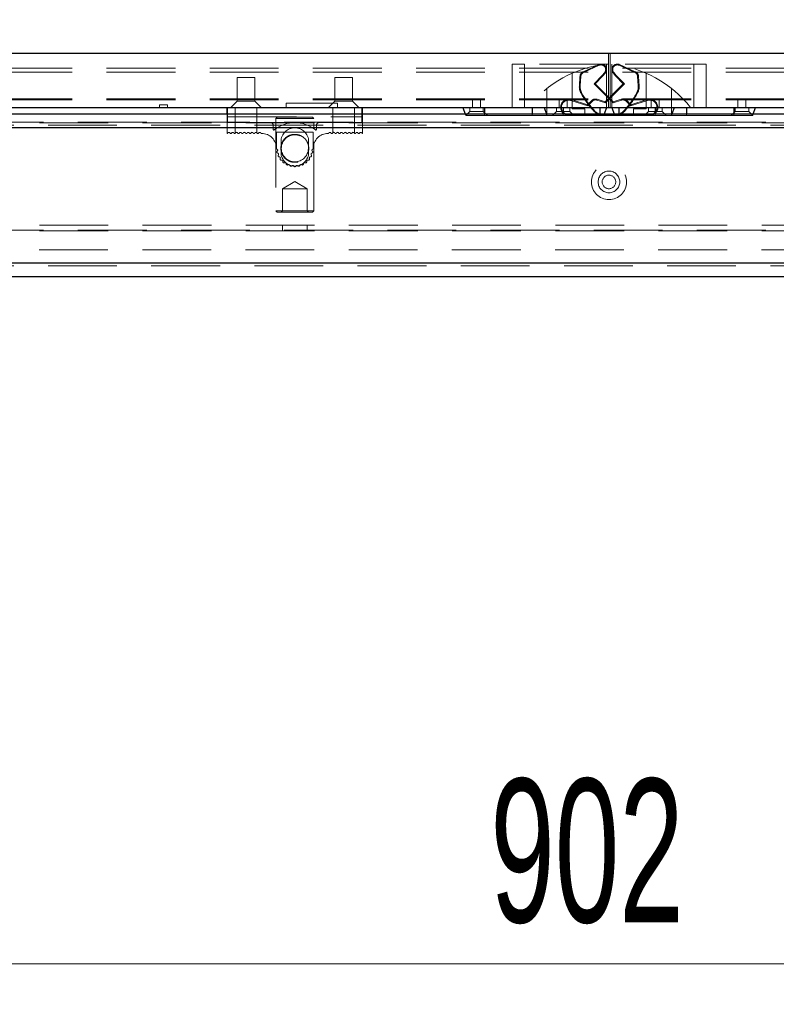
# Model space of a CAD drawing. Header units: millimetres. Extents: x 8 to 290, y 2 to 202.
# Tile 93 of 104: x 208 to 222, y 159 to 178. Entities that reach past the tile are written whole.
import ezdxf

# ---------------------------------------------------------------- set-up
doc = ezdxf.new("R2010")
doc.units = ezdxf.units.MM
doc.linetypes.add('HIDDEN', pattern=[1.905, 1.27, -0.635])
doc.styles.add('SLDTEXTSTYLE2', font='TXT', dxfattribs={"width": 0.605})
doc.dimstyles.new('SLDDIMSTYLE2', dxfattribs={"dimtxt": 2.568319, "dimasz": 3, "dimexe": 0, "dimexo": 0.0625, "dimgap": 0.64208, "dimtad": 1, "dimlfac": 20, "dimrnd": 1e-09, "dimzin": 12, "dimdsep": 46, "dimtxsty": 'SLDTEXTSTYLE2', "dimsah": 1, "dimcen": 0.09, "dimadec": 0, "dimazin": 3, "dimtfac": 1, "dimtofl": 0, "dimtmove": 0, "dimatfit": 3, "dimfxl": 1, "dimfrac": 2, "dimtolj": 1, "dimtzin": 12, "dimarcsym": 0})

# ---------------------------------------------------------------- blocks, each defined once
blk = doc.blocks.new('_D_8')
at = {"color": 7, "linetype": 'Continuous', "lineweight": 0}
blk.add_line((197.567, 160.211), (242.667, 160.211), dxfattribs=at)
at = {"color": 7, "linetype": 'Continuous', "lineweight": 18}
for points in [[(197.567, 160.211), (200.567, 159.461), (200.567, 160.961)], [(242.667, 160.211), (239.667, 160.961), (239.667, 159.461)]]:
    blk.add_solid(points, dxfattribs=at)
at = {"color": 7, "linetype": 'Continuous', "lineweight": 18, "insert": (217.177, 163.622), "char_height": 2.6458, "attachment_point": 1, "style": 'SLDTEXTSTYLE2'}
blk.add_mtext('902', dxfattribs=at)
blk = doc.blocks.new('_D_9')
at = {"color": 7, "linetype": 'Continuous', "lineweight": 0}
for p, q in [((194.517, 178.011), (194.517, 181.462)), ((244.217, 178.011), (244.217, 181.462)), ((194.517, 180.462), (244.217, 180.462))]:
    blk.add_line(p, q, dxfattribs=at)
at = {"color": 7, "linetype": 'Continuous', "lineweight": 18}
for points in [[(194.517, 180.462), (197.517, 179.712), (197.517, 181.212)], [(244.217, 180.462), (241.217, 181.212), (241.217, 179.712)]]:
    blk.add_solid(points, dxfattribs=at)
at = {"color": 7, "linetype": 'Continuous', "lineweight": 18, "insert": (216.427, 183.873), "char_height": 2.6458, "attachment_point": 1, "style": 'SLDTEXTSTYLE2'}
blk.add_mtext('994', dxfattribs=at)

msp = doc.modelspace()

# ---------------------------------------------------------------- linework, layer by layer
at = {"color": 7, "linetype": 'Continuous', "lineweight": 25}
for p, q in [((194.51728, 177.01084), (244.21728, 177.01084)), ((194.51728, 176.01084), (244.21728, 176.01084)), ((242.66728, 175.88584), (194.81728, 175.88584)), ((212.31728, 175.88584), (212.31728, 176.01084)), ((214.81728, 175.88584), (214.81728, 176.01084)), ((216.67228, 176.01084), (216.71394, 175.88584)), ((217.07228, 176.01084), (217.07228, 175.88584)), ((217.94782, 176.01084), (217.94782, 175.88584)), ((218.17261, 176.01084), (218.21423, 175.88584)), ((218.52228, 176.01084), (218.52228, 175.88584)), ((219.19728, 176.01084), (219.19728, 175.88584)), ((219.32228, 176.01084), (219.28061, 175.88584)), ((219.42228, 176.01084), (219.46394, 175.88584)), ((219.54728, 176.01084), (219.54728, 175.88584)), ((220.22228, 176.01084), (220.22228, 175.88584)), ((220.57195, 176.01084), (220.53032, 175.88584)), ((220.79673, 176.01084), (220.79673, 175.88584)), ((221.67228, 176.01084), (221.67228, 175.88584)), ((222.03061, 175.88584), (222.07228, 176.01084)), ((242.91728, 175.63584), (194.81728, 175.63584)), ((242.91728, 173.13584), (197.31728, 173.13584)), ((242.66728, 172.88584), (197.56728, 172.88584))]:
    msp.add_line(p, q, dxfattribs=at)
at = {"color": 7, "linetype": 'HIDDEN', "lineweight": 18}
for p, q in [((219.35728, 177.01084), (219.35728, 176.01084)), ((219.38728, 177.01084), (219.38728, 176.01084)), ((217.58228, 176.81084), (217.58228, 176.01084)), ((217.80728, 176.81084), (217.58228, 176.81084)), ((219.35728, 176.81084), (217.80728, 176.81084)), ((217.80728, 176.01084), (217.80728, 176.81084)), ((218.89055, 176.66863), (219.18054, 176.80183)), ((219.1868, 176.78819), (218.89681, 176.655)), ((219.1868, 176.78819), (219.18054, 176.80183)), ((219.18054, 176.80183), (219.1868, 176.78819)), ((219.32228, 176.01084), (219.32228, 176.81084)), ((220.93728, 176.81084), (219.38728, 176.81084)), ((219.42228, 176.01084), (219.42228, 176.81084)), ((219.56401, 176.80183), (219.55775, 176.78819)), ((219.55775, 176.78819), (219.56401, 176.80183)), ((219.84774, 176.655), (219.55775, 176.78819)), ((219.56401, 176.80183), (219.85401, 176.66863)), ((220.93728, 176.81084), (220.93728, 176.01084)), ((221.16228, 176.81084), (220.93728, 176.81084)), ((221.16228, 176.01084), (221.16228, 176.81084)), ((200.56728, 176.73584), (238.16728, 176.73584)), ((200.56728, 176.66121), (238.16728, 176.66121)), ((218.69034, 175.98518), (218.69034, 176.64168)), ((218.89055, 176.66863), (218.89681, 176.655)), ((218.89681, 176.655), (218.89055, 176.66863)), ((219.09181, 176.44849), (219.2443, 176.6017)), ((219.2443, 176.6017), (219.28898, 176.65826)), ((219.2443, 176.6017), (219.25554, 176.59173)), ((219.30075, 176.64896), (219.25554, 176.59173)), ((219.28898, 176.65826), (219.30075, 176.64896)), ((219.30075, 176.64896), (219.28898, 176.65826)), ((219.44381, 176.64896), (219.45558, 176.65826)), ((219.45558, 176.65826), (219.44381, 176.64896)), ((219.48902, 176.59173), (219.44381, 176.64896)), ((219.45558, 176.65826), (219.50026, 176.6017)), ((219.48902, 176.59173), (219.50026, 176.6017)), ((219.50026, 176.6017), (219.65274, 176.44849)), ((219.84774, 176.655), (219.85401, 176.66863)), ((219.85401, 176.66863), (219.84774, 176.655)), ((220.05421, 175.98518), (220.05421, 176.64168)), ((212.82978, 176.56084), (212.50478, 176.56084)), ((212.50478, 176.56084), (212.50478, 176.12834)), ((212.82978, 176.12834), (212.82978, 176.56084)), ((214.62978, 176.56084), (214.30478, 176.56084)), ((214.30478, 176.56084), (214.30478, 176.12834)), ((214.62978, 176.12834), (214.62978, 176.56084)), ((218.82076, 176.41105), (218.83251, 176.58452)), ((218.84748, 176.58351), (218.83251, 176.58452)), ((218.83251, 176.58452), (218.84748, 176.58351)), ((218.84748, 176.58351), (218.83573, 176.41003)), ((219.11302, 176.44855), (219.09181, 176.44849)), ((219.44367, 176.0983), (219.09181, 176.44849)), ((219.25554, 176.59173), (219.11302, 176.44855)), ((219.11302, 176.44855), (219.44783, 176.11531)), ((219.29672, 176.11531), (219.63153, 176.44855)), ((219.65274, 176.44849), (219.30088, 176.0983)), ((219.63153, 176.44855), (219.48902, 176.59173)), ((219.63153, 176.44855), (219.65274, 176.44849)), ((219.91204, 176.58452), (219.89707, 176.58351)), ((219.89707, 176.58351), (219.91204, 176.58452)), ((219.90883, 176.41003), (219.89707, 176.58351)), ((219.91204, 176.58452), (219.92379, 176.41105)), ((218.22228, 176.36005), (218.22228, 175.86084)), ((218.82076, 176.41105), (218.83573, 176.41003)), ((218.83573, 176.41003), (218.82076, 176.41105)), ((218.86192, 176.28529), (218.84863, 176.27834)), ((218.84863, 176.27834), (218.86192, 176.28529)), ((219.89593, 176.27834), (219.88263, 176.28529)), ((219.88263, 176.28529), (219.89593, 176.27834)), ((219.90883, 176.41003), (219.92379, 176.41105)), ((219.92379, 176.41105), (219.90883, 176.41003)), ((220.52228, 176.36005), (220.52228, 175.86084)), ((200.56728, 176.17216), (238.16728, 176.17216)), ((200.56728, 176.15084), (238.16728, 176.15084)), ((211.21728, 176.06084), (211.06728, 176.06084)), ((211.06728, 176.06084), (211.06728, 176.01084)), ((211.21728, 176.01084), (211.21728, 176.06084)), ((212.50478, 176.12834), (212.38728, 176.01084)), ((212.82978, 176.12834), (212.50478, 176.12834)), ((212.94728, 176.01084), (212.82978, 176.12834)), ((214.35728, 176.09084), (213.40728, 176.09084)), ((213.40728, 176.09084), (213.40728, 176.01084)), ((214.30478, 176.12834), (214.18728, 176.01084)), ((214.62978, 176.12834), (214.30478, 176.12834)), ((214.35728, 176.09084), (214.35728, 176.01084)), ((214.74728, 176.01084), (214.62978, 176.12834)), ((216.99728, 176.16084), (216.84728, 176.16084)), ((216.84728, 176.16084), (216.84728, 176.01084)), ((216.99728, 176.01084), (216.99728, 176.16084)), ((218.59728, 176.16084), (218.44728, 176.16084)), ((218.44728, 176.16084), (218.44728, 176.01084)), ((218.59728, 176.01084), (218.59728, 176.16084)), ((218.66467, 176.13979), (218.66911, 176.15412)), ((218.66911, 176.15412), (218.66467, 176.13979)), ((218.97699, 176.04302), (218.66467, 176.13979)), ((218.66911, 176.15412), (218.97281, 176.06002)), ((218.97281, 176.06002), (219.04973, 176.13658)), ((218.97699, 176.04302), (218.97281, 176.06002)), ((219.06032, 176.12595), (218.97699, 176.04302)), ((219.06032, 176.12595), (219.04973, 176.13658)), ((219.04973, 176.13658), (219.06032, 176.12595)), ((219.15011, 176.16115), (219.14564, 176.14683)), ((219.14564, 176.14683), (219.15011, 176.16115)), ((219.30088, 176.0983), (219.14564, 176.14683)), ((219.15011, 176.16115), (219.29672, 176.11531)), ((219.30088, 176.0983), (219.29672, 176.11531)), ((219.59891, 176.14683), (219.44367, 176.0983)), ((219.44783, 176.11531), (219.44367, 176.0983)), ((219.44783, 176.11531), (219.59444, 176.16115)), ((219.59891, 176.14683), (219.59444, 176.16115)), ((219.59444, 176.16115), (219.59891, 176.14683)), ((219.69482, 176.13658), (219.68424, 176.12595)), ((219.68424, 176.12595), (219.69482, 176.13658)), ((219.76756, 176.04302), (219.68424, 176.12595)), ((219.69482, 176.13658), (219.77174, 176.06002)), ((220.07988, 176.13979), (219.76756, 176.04302)), ((219.77174, 176.06002), (219.76756, 176.04302)), ((219.77174, 176.06002), (220.07544, 176.15412)), ((220.07544, 176.15412), (220.07988, 176.13979)), ((220.07988, 176.13979), (220.07544, 176.15412)), ((220.29728, 176.16084), (220.14728, 176.16084)), ((220.14728, 176.16084), (220.14728, 176.01084)), ((220.29728, 176.01084), (220.29728, 176.16084)), ((221.89728, 176.16084), (221.74728, 176.16084)), ((221.74728, 176.16084), (221.74728, 176.01084)), ((221.89728, 176.01084), (221.89728, 176.16084)), ((212.31728, 175.83584), (212.31728, 175.88584)), ((212.32728, 175.73084), (212.32728, 176.01084)), ((212.46728, 176.01084), (212.46728, 175.73084)), ((212.86728, 175.73084), (212.86728, 176.01084)), ((214.26728, 176.01084), (214.26728, 175.73084)), ((214.66728, 175.73084), (214.66728, 176.01084)), ((214.80728, 176.01084), (214.80728, 175.73084)), ((214.81728, 175.83584), (214.81728, 175.88584)), ((216.71394, 175.88584), (216.72228, 175.86084)), ((216.79728, 175.93584), (216.72228, 175.86084)), ((216.79728, 176.01084), (216.79728, 175.93584)), ((216.92228, 175.93584), (216.79728, 175.93584)), ((217.04728, 175.93584), (216.92228, 175.93584)), ((217.04728, 175.93584), (217.04728, 176.01084)), ((217.12228, 175.86084), (217.04728, 175.93584)), ((217.07228, 176.01084), (217.07228, 175.86084)), ((217.07228, 175.88584), (217.07228, 175.86084)), ((217.94782, 176.01084), (217.94782, 175.86084)), ((217.94782, 175.88584), (217.94782, 175.86084)), ((218.17261, 176.01084), (218.22256, 175.86084)), ((218.21423, 175.88584), (218.22256, 175.86084)), ((218.39728, 175.93584), (218.32228, 175.86084)), ((218.39728, 176.01084), (218.39728, 175.93584)), ((218.52228, 175.93584), (218.39728, 175.93584)), ((218.52228, 176.01084), (218.52228, 175.86084)), ((218.64728, 175.93584), (218.52228, 175.93584)), ((218.52228, 175.88584), (218.52228, 175.86084)), ((218.62472, 175.87584), (219.47132, 175.87584)), ((218.62472, 175.87584), (218.62472, 175.86084)), ((218.62472, 175.86084), (218.62472, 175.87584)), ((218.64728, 175.93584), (218.64728, 176.01084)), ((218.72228, 175.86084), (218.64728, 175.93584)), ((218.92228, 175.98518), (218.69034, 175.98518)), ((218.92228, 175.98518), (218.92228, 175.86084)), ((219.09238, 175.93824), (219.10323, 175.94859)), ((219.10323, 175.94859), (219.09238, 175.93824)), ((219.19728, 176.01084), (219.19728, 175.86084)), ((219.19728, 175.88584), (219.19728, 175.86084)), ((219.28061, 175.88584), (219.27228, 175.86084)), ((219.27323, 175.87584), (220.11983, 175.87584)), ((219.27323, 175.87584), (219.27323, 175.86084)), ((219.27323, 175.86084), (219.27323, 175.87584)), ((219.46394, 175.88584), (219.47228, 175.86084)), ((219.47132, 175.86084), (219.47132, 175.87584)), ((219.47132, 175.87584), (219.47132, 175.86084)), ((219.54728, 176.01084), (219.54728, 175.86084)), ((219.54728, 175.88584), (219.54728, 175.86084)), ((219.64133, 175.94859), (219.65218, 175.93824)), ((219.65218, 175.93824), (219.64133, 175.94859)), ((219.82228, 175.98518), (219.82228, 175.86084)), ((219.82228, 175.98518), (220.05421, 175.98518)), ((220.09728, 175.93584), (220.02228, 175.86084)), ((220.09728, 176.01084), (220.09728, 175.93584)), ((220.34728, 175.93584), (220.09728, 175.93584)), ((220.11983, 175.86084), (220.11983, 175.87584)), ((220.11983, 175.87584), (220.11983, 175.86084)), ((220.22228, 176.01084), (220.22228, 175.86084)), ((220.22228, 175.88584), (220.22228, 175.86084)), ((220.34728, 175.93584), (220.34728, 176.01084)), ((220.42228, 175.86084), (220.34728, 175.93584)), ((220.57195, 176.01084), (220.52199, 175.86084)), ((220.53032, 175.88584), (220.52199, 175.86084)), ((220.79673, 176.01084), (220.79673, 175.86084)), ((220.79673, 175.88584), (220.79673, 175.86084)), ((221.69728, 175.93584), (221.62228, 175.86084)), ((221.67228, 176.01084), (221.67228, 175.86084)), ((221.67228, 175.88584), (221.67228, 175.86084)), ((221.69728, 176.01084), (221.69728, 175.93584)), ((221.94728, 175.93584), (221.69728, 175.93584)), ((221.94728, 175.93584), (221.94728, 176.01084)), ((222.02228, 175.86084), (221.94728, 175.93584)), ((222.02228, 175.86084), (222.03061, 175.88584)), ((201.94228, 175.73584), (236.79228, 175.73584)), ((236.79228, 175.72584), (201.94228, 175.72584)), ((212.31728, 175.73084), (212.31728, 175.83584)), ((212.31728, 175.83584), (212.32728, 175.83584)), ((212.32728, 175.73084), (212.31728, 175.73084)), ((212.31728, 175.53084), (212.31728, 175.73084)), ((212.32728, 175.83584), (212.32728, 175.73084)), ((212.32728, 175.83584), (214.80728, 175.83584)), ((212.32728, 175.73084), (214.80728, 175.73084)), ((212.46728, 175.73084), (212.46728, 175.53344)), ((212.46728, 175.73084), (213.11728, 175.73084)), ((212.46728, 175.73084), (212.46728, 175.53064)), ((212.86728, 175.54099), (212.86728, 175.73084)), ((213.24228, 175.83084), (213.21728, 175.80584)), ((213.91728, 175.80584), (213.21728, 175.80584)), ((213.21728, 175.80584), (213.21728, 174.10584)), ((213.21728, 175.73584), (213.21728, 175.63584)), ((213.89228, 175.83084), (213.24228, 175.83084)), ((213.91728, 175.80584), (213.89228, 175.83084)), ((213.91728, 174.10584), (213.91728, 175.80584)), ((213.91728, 175.63584), (213.91728, 175.73584)), ((214.66728, 175.73084), (214.01728, 175.73084)), ((214.26728, 175.73084), (214.26728, 175.54099)), ((214.66728, 175.53344), (214.66728, 175.73084)), ((214.66728, 175.53064), (214.66728, 175.73084)), ((214.80728, 175.73084), (214.80728, 175.83584)), ((214.80728, 175.83584), (214.81728, 175.83584)), ((214.81728, 175.73084), (214.80728, 175.73084)), ((214.81728, 175.83584), (214.81728, 175.73084)), ((214.81728, 175.73084), (214.81728, 175.53084)), ((216.72228, 175.86084), (217.07228, 175.86084)), ((217.07228, 175.86084), (217.94782, 175.86084)), ((217.94782, 175.86084), (218.22256, 175.86084)), ((218.22256, 175.86084), (218.52228, 175.86084)), ((218.52228, 175.86084), (219.19728, 175.86084)), ((219.19728, 175.86084), (219.27228, 175.86084)), ((219.27323, 175.86084), (219.27228, 175.86084)), ((219.47228, 175.86084), (219.27323, 175.86084)), ((219.47228, 175.86084), (219.54728, 175.86084)), ((219.54728, 175.86084), (220.22228, 175.86084)), ((220.22228, 175.86084), (220.52199, 175.86084)), ((220.52199, 175.86084), (220.79673, 175.86084)), ((220.79673, 175.86084), (221.67228, 175.86084)), ((221.67228, 175.86084), (222.02228, 175.86084)), ((242.66728, 175.68584), (194.66728, 175.68584)), ((242.67233, 175.63584), (194.66728, 175.63584)), ((197.11728, 175.63584), (241.86728, 175.63584)), ((212.86728, 175.54053), (212.86728, 175.54099)), ((213.16728, 175.68084), (213.16728, 175.60518)), ((213.22778, 175.25584), (213.22778, 175.55333)), ((213.90678, 175.55333), (213.22778, 175.55333)), ((213.90678, 175.25584), (213.90678, 175.55333)), ((213.96728, 175.68084), (213.96728, 175.60518)), ((214.26728, 175.54099), (214.26728, 175.53999)), ((214.66728, 175.53052), (214.66728, 175.53064)), ((213.31228, 175.38084), (213.31228, 175.28069)), ((213.82228, 175.18084), (213.82228, 175.38084)), ((213.31033, 175.27272), (213.30978, 175.25584)), ((213.30978, 175.25584), (213.30991, 175.24766)), ((213.31228, 175.23098), (213.31228, 175.18084)), ((213.56728, 174.64103), (213.34228, 174.50584)), ((213.79228, 174.50584), (213.56728, 174.64103)), ((213.34228, 174.50584), (213.79228, 174.50584)), ((213.34228, 174.50584), (213.34228, 174.10584)), ((213.79228, 174.10584), (213.79228, 174.50584)), ((213.91728, 174.10584), (213.21728, 174.10584)), ((213.21728, 174.10584), (213.24228, 174.08084)), ((213.89228, 174.08084), (213.24228, 174.08084)), ((213.34228, 174.10584), (213.31728, 174.08084)), ((213.81728, 174.08084), (213.79228, 174.10584)), ((213.89228, 174.08084), (213.91728, 174.10584)), ((236.79228, 173.83584), (201.94228, 173.83584)), ((201.94228, 173.74584), (236.79228, 173.74584)), ((236.79228, 173.73584), (201.94228, 173.73584)), ((213.33978, 173.83584), (213.33978, 173.73584)), ((213.79478, 173.73584), (213.79478, 173.83584)), ((197.41728, 173.38584), (241.31728, 173.38584)), ((242.67233, 173.13584), (194.66728, 173.13584)), ((242.66728, 173.08584), (194.66728, 173.08584)), ((197.11728, 173.13584), (241.86728, 173.13584))]:
    msp.add_line(p, q, dxfattribs=at)
for centre, radius in [((213.56728, 175.25584), 0.25), ((219.36728, 174.63584), 0.325), ((219.36728, 174.63584), 0.2), ((219.36728, 174.63584), 0.125)]:
    msp.add_circle(centre, radius, dxfattribs=at)
for centre, radius, start, end in [((219.55578, 174.67355), 2.15, 96.234908, 141.538256), ((219.22228, 176.71095), 0.1, 321.692982, 114.668843), ((219.22228, 176.71095), 0.085, 321.692982, 114.668843), ((219.22228, 176.71095), 0.085, 321.692982, 114.668843), ((219.52228, 176.71095), 0.1, 65.331157, 218.307018), ((219.18878, 174.67355), 2.15, 38.461744, 83.765092), ((219.52228, 176.71095), 0.085, 65.331157, 218.307018), ((219.52228, 176.71095), 0.085, 65.331157, 218.307018), ((218.93229, 176.57776), 0.1, 114.668843, 176.123719), ((218.93229, 176.57776), 0.085, 114.668843, 176.123719), ((218.93229, 176.57776), 0.085, 114.668843, 176.123719), ((219.81227, 176.57776), 0.085, 3.876281, 65.331157), ((219.81227, 176.57776), 0.085, 3.876281, 65.331157), ((219.81227, 176.57776), 0.1, 3.876281, 65.331157), ((219.07019, 176.39415), 0.25, 176.123719, 207.595229), ((219.07019, 176.39415), 0.235, 176.123719, 207.595229), ((219.07019, 176.39415), 0.235, 176.123719, 207.595229), ((220.17539, 176.97181), 1.49706, 207.595229, 223.662091), ((220.17539, 176.97181), 1.48206, 207.595229, 223.662091), ((220.17539, 176.97181), 1.48206, 207.595229, 223.662091), ((218.56917, 176.97181), 1.48206, 316.337909, 332.404771), ((218.56917, 176.97181), 1.48206, 316.337909, 332.404771), ((218.56917, 176.97181), 1.49706, 316.337909, 332.404771), ((219.67437, 176.39415), 0.235, 332.404771, 3.876281), ((219.67437, 176.39415), 0.235, 332.404771, 3.876281), ((219.67437, 176.39415), 0.25, 332.404771, 3.876281), ((218.62472, 176.01084), 0.15, 72.784609, 270), ((218.62472, 176.01084), 0.135, 72.784609, 270), ((218.62472, 176.01084), 0.135, 72.784609, 270), ((219.12028, 176.0657), 0.1, 72.639976, 134.864557), ((219.12028, 176.0657), 0.085, 72.639976, 134.864557), ((219.12028, 176.0657), 0.085, 72.639976, 134.864557), ((219.62428, 176.0657), 0.1, 45.135443, 107.360024), ((219.62428, 176.0657), 0.085, 45.135443, 107.360024), ((219.62428, 176.0657), 0.085, 45.135443, 107.360024), ((220.11983, 176.01084), 0.15, 270, 107.215391), ((220.11983, 176.01084), 0.135, 270, 107.215391), ((220.11983, 176.01084), 0.135, 270, 107.215391), ((219.27323, 176.11084), 0.25, 223.662091, 270), ((219.27323, 176.11084), 0.235, 223.662091, 270), ((219.27323, 176.11084), 0.235, 223.662091, 270), ((219.47132, 176.11084), 0.235, 270, 316.337909), ((219.47132, 176.11084), 0.235, 270, 316.337909), ((219.47132, 176.11084), 0.25, 270, 316.337909), ((213.11728, 175.68084), 0.05, 0, 90), ((213.56728, 175.13084), 0.6, 50.753867, 129.246133), ((214.01728, 175.68084), 0.05, 90, 180), ((212.45693, 175.55114), 0.0205, 300.303023, 330.313705), ((212.49255, 175.53084), 0.0205, 29.686295, 150.313705), ((212.52817, 175.55114), 0.0205, 209.686295, 330.313705), ((212.56379, 175.53084), 0.0205, 29.686295, 150.313705), ((212.59941, 175.55114), 0.0205, 209.686295, 330.313705), ((212.63503, 175.53084), 0.0205, 29.686295, 150.313705), ((212.67065, 175.55114), 0.0205, 209.686295, 330.313705), ((212.70626, 175.53084), 0.0205, 29.686295, 150.313705), ((212.74188, 175.55114), 0.0205, 209.686295, 330.313705), ((212.7775, 175.53084), 0.0205, 29.686295, 150.313705), ((212.81312, 175.55114), 0.0205, 209.686295, 330.313705), ((212.84874, 175.53084), 0.0205, 29.686295, 150.313705), ((212.88436, 175.55114), 0.0205, 209.686295, 330.313705), ((212.91998, 175.53084), 0.0205, 29.686295, 150.313705), ((212.9556, 175.55114), 0.0205, 209.686295, 262.096792), ((212.95278, 175.25584), 0.275, 0, 90), ((213.17978, 175.60518), 0.0125, 180, 309.246133), ((213.56728, 175.38084), 0.255, 90, 180), ((213.56728, 175.38084), 0.255, 0, 90), ((214.18178, 175.25584), 0.275, 90, 180), ((213.95478, 175.60518), 0.0125, 230.753867, 0), ((214.17896, 175.55114), 0.0205, 277.903208, 330.313705), ((214.21458, 175.53084), 0.0205, 29.686295, 150.313705), ((214.2502, 175.55114), 0.0205, 209.686295, 330.313705), ((214.28581, 175.53084), 0.0205, 29.686295, 150.313705), ((214.32143, 175.55114), 0.0205, 209.686295, 330.313705), ((214.35705, 175.53084), 0.0205, 29.686295, 150.313705), ((214.39267, 175.55114), 0.0205, 209.686295, 330.313705), ((214.42829, 175.53084), 0.0205, 29.686295, 150.313705), ((214.46391, 175.55114), 0.0205, 209.686295, 330.313705), ((214.49953, 175.53084), 0.0205, 29.686295, 150.313705), ((214.53515, 175.55114), 0.0205, 209.686295, 330.313705), ((214.57076, 175.53084), 0.0205, 29.686295, 150.313705), ((214.60638, 175.55114), 0.0205, 209.686295, 330.313705), ((214.642, 175.53084), 0.0205, 29.686295, 150.313705), ((214.67762, 175.55114), 0.0205, 209.686295, 239.696977), ((213.24877, 175.25914), 0.02125, 188.955201, 243.322685), ((213.25641, 175.18767), 0.02125, 128.88799, 255.848387), ((213.22957, 175.22095), 0.0215, 308.88799, 63.322685), ((213.24596, 175.14622), 0.0215, 321.826625, 75.848387), ((213.56728, 175.18084), 0.255, 180, 0), ((213.56728, 175.25584), 0.2575, 343.399875, 2.204178), ((213.88859, 175.14622), 0.0215, 104.151613, 218.173375), ((213.87814, 175.18767), 0.02125, 284.151613, 51.11201), ((213.90498, 175.22095), 0.0215, 116.677315, 231.11201), ((213.88579, 175.25914), 0.02125, 296.677315, 351.044799), ((213.27957, 175.1198), 0.02125, 141.826625, 268.787022), ((213.27866, 175.07706), 0.0215, 334.76526, 88.787022), ((213.31733, 175.05883), 0.02125, 154.76526, 281.725657), ((213.32602, 175.01697), 0.0215, 347.703896, 101.725657), ((213.36779, 175.00787), 0.02125, 167.703896, 294.664293), ((213.38563, 174.96902), 0.0215, 0.642531, 114.664293), ((213.42838, 174.9695), 0.02125, 180.642531, 307.602928), ((213.70618, 174.9695), 0.02125, 232.397072, 359.357469), ((213.74892, 174.96902), 0.0215, 65.335707, 179.357469), ((213.76676, 175.00787), 0.02125, 245.335707, 12.296104), ((213.80853, 175.01697), 0.0215, 78.274343, 192.296104), ((213.81722, 175.05883), 0.02125, 258.274343, 25.23474), ((213.85589, 175.07706), 0.0215, 91.212978, 205.23474), ((213.85498, 175.1198), 0.02125, 271.212978, 38.173375), ((213.45446, 174.93563), 0.0215, 13.581166, 127.602928), ((213.49602, 174.94567), 0.02125, 193.581166, 320.541563), ((213.52902, 174.9185), 0.0215, 26.519801, 140.541563), ((213.56728, 174.93759), 0.02125, 206.519801, 333.480199), ((213.60553, 174.9185), 0.0215, 39.458437, 153.480199), ((213.63854, 174.94567), 0.02125, 219.458437, 346.418834), ((213.68009, 174.93563), 0.0215, 52.397072, 166.418834)]:
    msp.add_arc(centre, radius, start, end, dxfattribs=at)
for points, knots in [([(212.33227, 175.54099), (212.331, 175.53925), (212.32717, 175.534), (212.31949, 175.53108), (212.31814, 175.53093), (212.31728, 175.53084)], [0, 0, 0, 0, 0.15066818, 0.45465352, 1, 1, 1, 1]), ([(212.36789, 175.54099), (212.36653, 175.54287), (212.36344, 175.54715), (212.35617, 175.55098), (212.34674, 175.55188), (212.33809, 175.54871), (212.33391, 175.54316), (212.33227, 175.54099)], [0, 0, 0, 0, 0.12166948, 0.2763846, 0.49869011, 0.80337519, 1, 1, 1, 1]), ([(212.4035, 175.54099), (212.40217, 175.53911), (212.3995, 175.53536), (212.39364, 175.53189), (212.38695, 175.53027), (212.37963, 175.5311), (212.3727, 175.53444), (212.36942, 175.5389), (212.36789, 175.54099)], [0, 0, 0, 0, 0.14465892, 0.28887704, 0.44567291, 0.62397828, 0.82359749, 1, 1, 1, 1]), ([(212.43912, 175.54099), (212.43779, 175.54287), (212.43513, 175.54662), (212.42913, 175.55017), (212.42242, 175.55169), (212.41543, 175.5509), (212.40896, 175.54773), (212.4052, 175.54384), (212.40371, 175.54134), (212.4035, 175.54099)], [0, 0, 0, 0, 0.15435308, 0.30861987, 0.46536411, 0.62835848, 0.79881609, 0.97207723, 1, 1, 1, 1]), ([(212.46728, 175.53344), (212.46519, 175.53248), (212.46101, 175.53056), (212.45398, 175.53048), (212.4474, 175.53258), (212.44225, 175.53632), (212.44004, 175.53961), (212.43912, 175.54099)], [0, 0, 0, 0, 0.21087754, 0.42175174, 0.63301845, 0.84674864, 1, 1, 1, 1]), ([(213.82478, 175.25584), (213.82273, 175.23163), (213.81865, 175.18343), (213.788, 175.11725), (213.73735, 175.05589), (213.66534, 175.01252), (213.58413, 174.99539), (213.51117, 175.00113), (213.4432, 175.02648), (213.38199, 175.07128), (213.33711, 175.13189), (213.31282, 175.20066), (213.30754, 175.26632), (213.31852, 175.33403), (213.34936, 175.40039), (213.40246, 175.45904), (213.47405, 175.50081), (213.55543, 175.51734), (213.63292, 175.50826), (213.7003, 175.48019), (213.7605, 175.43236), (213.80227, 175.36984), (213.82234, 175.30614), (213.82411, 175.26953), (213.82478, 175.25584)], [0, 0, 0, 0, 0.04293091, 0.08546167, 0.13648146, 0.19717078, 0.2401185, 0.2831443, 0.32488955, 0.37126297, 0.42655553, 0.47015322, 0.50600184, 0.54185036, 0.59193294, 0.64369702, 0.69446558, 0.74556251, 0.78892184, 0.83094317, 0.87837469, 0.93498488, 0.97567292, 1, 1, 1, 1]), ([(214.268, 175.54099), (214.26768, 175.54046), (214.26692, 175.53922), (214.26761, 175.54034), (214.268, 175.54099)], [0, 0, 0, 0, 0.42433287, 1, 1, 1, 1]), ([(214.268, 175.54099), (214.26991, 175.54369), (214.27374, 175.54911), (214.28659, 175.55298), (214.29723, 175.54832), (214.30152, 175.54441), (214.30326, 175.54158), (214.30362, 175.54099)], [0, 0, 0, 0, 0.38083697, 0.76409046, 0.88520635, 0.97589951, 1, 1, 1, 1]), ([(214.69543, 175.54099), (214.69408, 175.53909), (214.69139, 175.53529), (214.68524, 175.53171), (214.67839, 175.53027), (214.67211, 175.53104), (214.66866, 175.53276), (214.66728, 175.53344)], [0, 0, 0, 0, 0.21473748, 0.42942573, 0.64472237, 0.85776185, 1, 1, 1, 1]), ([(214.73105, 175.54099), (214.72967, 175.54292), (214.7269, 175.54679), (214.72066, 175.55035), (214.71356, 175.55179), (214.70626, 175.55055), (214.6997, 175.54694), (214.69685, 175.54297), (214.69543, 175.54099)], [0, 0, 0, 0, 0.16414919, 0.32793347, 0.50007465, 0.67224299, 0.83705353, 1, 1, 1, 1]), ([(214.76667, 175.54099), (214.7652, 175.53897), (214.76228, 175.53495), (214.75577, 175.53141), (214.74805, 175.53008), (214.73986, 175.5321), (214.73402, 175.53642), (214.73176, 175.5399), (214.73105, 175.54099)], [0, 0, 0, 0, 0.16927402, 0.33749975, 0.53655935, 0.73922231, 0.91828577, 1, 1, 1, 1]), ([(214.80229, 175.54099), (214.80043, 175.54338), (214.79596, 175.54916), (214.78698, 175.55199), (214.77779, 175.55072), (214.77098, 175.54699), (214.768, 175.54285), (214.76667, 175.54099)], [0, 0, 0, 0, 0.22007554, 0.53045585, 0.73271101, 0.88016299, 1, 1, 1, 1]), ([(214.81728, 175.53084), (214.81623, 175.53089), (214.81476, 175.53097), (214.80696, 175.53459), (214.80359, 175.5392), (214.80229, 175.54099)], [0, 0, 0, 0, 0.59964303, 0.84498036, 1, 1, 1, 1])]:
    msp.add_open_spline(points, degree=3, knots=knots, dxfattribs=at)

# ---------------------------------------------------------------- dimensions: what is measured, and where the dimension line sits
at = {"color": 7, "linetype": 'Continuous', "lineweight": 18}
for base, p1, p2, picture, middle in [((244.21728, 180.46204), (194.51728, 177.01084), (244.21728, 177.01084), '_D_9', (219.36728, 180.46204)), ((242.66728, 160.21147), (197.56728, 172.88584), (242.66728, 172.88584), '_D_8', (220.11728, 160.21147))]:
    dim = msp.add_linear_dim(base=base, p1=p1, p2=p2, dimstyle='SLDDIMSTYLE2', dxfattribs=at)
    dim.commit()
    dim.dimension.update_dxf_attribs({"geometry": picture, "text_midpoint": middle, "dimtype": 160})

doc.saveas('drawing.dxf')
